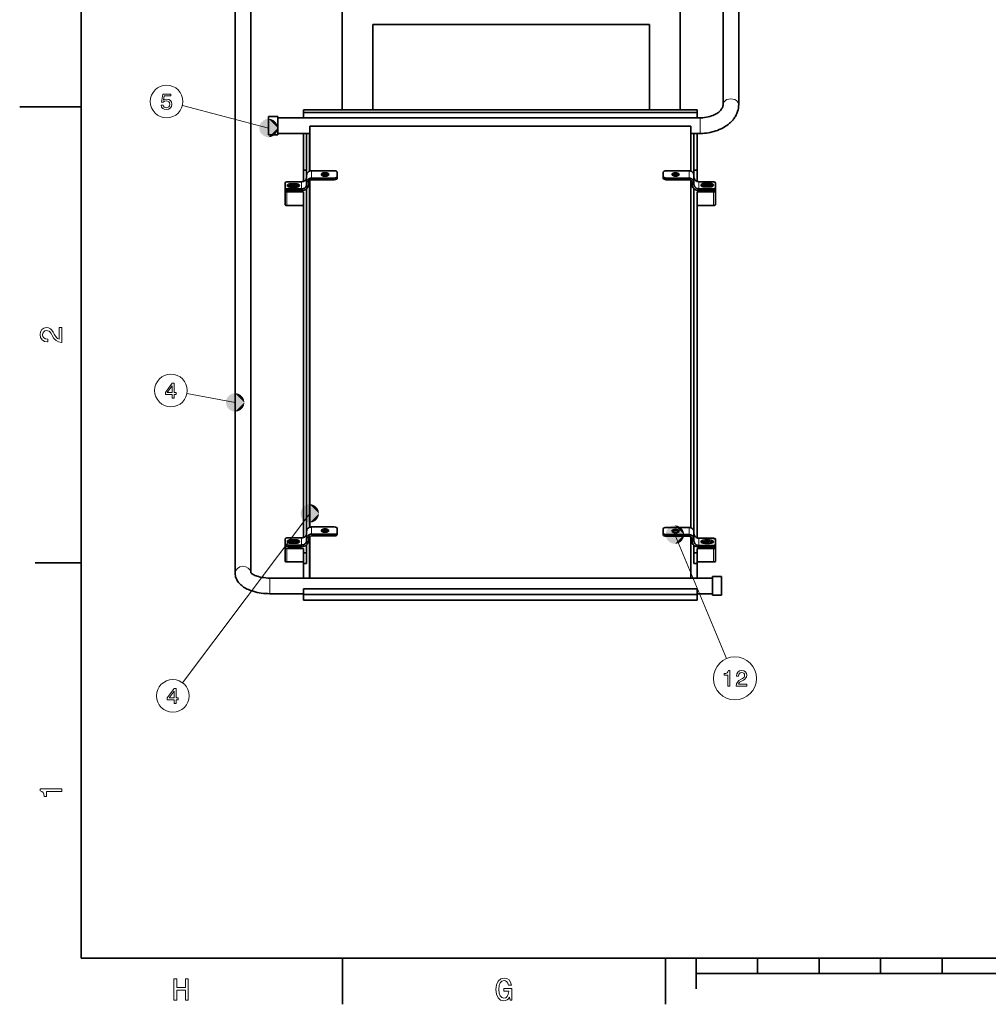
# Model space of a CAD drawing. Extents: x 0 to 420, y 0 to 297.
# Tile 1 of 39: x 0 to 158, y 2 to 163. Entities that reach past the tile are written whole.
import ezdxf

# ---------------------------------------------------------------- set-up
doc = ezdxf.new("R2010")
doc.units = 0

msp = doc.modelspace()

# ---------------------------------------------------------------- linework, layer by layer
at = {"color": 7, "lineweight": 35}
for p, q in [((10, 287), (10, 10)), ((114.38559, 148.842133), (114.394608, 211.002884)), ((116.925598, 148.841705), (116.934601, 211.002457)), ((35.045094, 182.21048), (35.045094, 72.616974)), ((37.585094, 182.210434), (37.585094, 72.688965)), ((57.435097, 161.882645), (102.435097, 161.882645)), ((110.155098, 148.01152), (46.155094, 148.01152)), ((110.155098, 147.542038), (46.155094, 147.542038)), ((41.975925, 146.692612), (110.655594, 146.692612)), ((109.155098, 145.31601), (47.175095, 145.31601)), ((47.155094, 136.534698), (47.155094, 80.086418)), ((47.175095, 80.093285), (47.175095, 136.547287)), ((109.155098, 80.015999), (109.155098, 136.534698)), ((109.155098, 80.015991), (109.155098, 136.534698)), ((46.155094, 134.631577), (46.155094, 78.42363)), ((46.655094, 135.161728), (46.655094, 79.433136)), ((109.655098, 79.006729), (109.655098, 135.161835)), ((110.155098, 78.35321), (110.155098, 134.631577)), ((110.155098, 78.353188), (110.155098, 132.424194)), ((40.695095, 71.830673), (112.655106, 71.830673)), ((46.155094, 70.079224), (110.155098, 70.079224)), ((46.155094, 69.140289), (110.155098, 69.140289)), ((46.155094, 68.257339), (110.155098, 68.257339)), ((10, 10), (410, 10)), ((110, 7.5), (310, 7.5))]:
    msp.add_line(p, q, dxfattribs=at)
at = {"color": 7, "lineweight": 35, "ltscale": 0.410279}
for p, q in [((52.435097, 148.01149), (52.435097, 164.422653)), ((107.435097, 148.01149), (107.435097, 164.422653))]:
    msp.add_line(p, q, dxfattribs=at)
at = {"color": 7, "lineweight": 35, "ltscale": 0.346779}
for p, q in [((57.435097, 148.01149), (57.435097, 161.882645)), ((102.435097, 148.01149), (102.435097, 161.882645))]:
    msp.add_line(p, q, dxfattribs=at)
at = {"color": 7, "lineweight": 35, "ltscale": 0.25}
msp.add_line((10, 148.5), (0, 148.5), dxfattribs=at)
at = {"color": 7, "lineweight": 13, "ltscale": 0.362013}
msp.add_line((40.475914, 145.029449), (26.460377, 148.66954), dxfattribs=at)
at = {"color": 7, "lineweight": 35, "ltscale": 0.011737}
for p, q in [((46.155094, 148.01152), (46.155094, 147.542038)), ((110.155098, 147.542038), (110.155098, 148.01152))]:
    msp.add_line(p, q, dxfattribs=at)
at = {"color": 7, "lineweight": 35, "ltscale": 0.021236}
for p, q in [((46.155094, 147.542038), (46.155094, 146.692612)), ((110.155098, 146.692612), (110.155098, 147.542038))]:
    msp.add_line(p, q, dxfattribs=at)
at = {"color": 7, "lineweight": 35, "ltscale": 0.0375}
for p, q in [((40.475925, 146.922607), (40.475925, 145.422607)), ((41.975925, 146.922607), (40.475925, 146.922607)), ((41.975925, 146.922607), (41.975925, 145.422607)), ((40.475925, 145.422607), (40.475925, 143.922607)), ((41.975925, 145.422607), (41.975925, 143.922607)), ((41.975925, 143.922607), (40.475925, 143.922607)), ((112.655106, 70.560677), (112.655106, 72.060677)), ((112.655106, 72.060677), (114.155106, 72.060677)), ((112.655106, 69.060677), (112.655106, 70.560677)), ((114.155106, 70.560677), (114.155106, 72.060677)), ((114.155106, 69.060677), (114.155106, 70.560677)), ((112.655106, 69.060677), (114.155106, 69.060677))]:
    msp.add_line(p, q, dxfattribs=at)
at = {"color": 7, "lineweight": 13, "ltscale": 0.058072}
msp.add_line((110.655594, 144.369736), (110.655594, 146.692612), dxfattribs=at)
at = {"color": 7, "lineweight": 35, "ltscale": 0.129979}
msp.add_line((41.975925, 144.152618), (47.175091, 144.152618), dxfattribs=at)
at = {"color": 7, "lineweight": 35, "ltscale": 0.15}
for p, q in [((46.155094, 144.152618), (46.155094, 138.152618)), ((46.655094, 144.152618), (46.655094, 138.152618)), ((109.655098, 138.152618), (109.655098, 144.152618)), ((110.155098, 138.152603), (110.155098, 144.152618)), ((110.155098, 138.152618), (110.155098, 144.152618))]:
    msp.add_line(p, q, dxfattribs=at)
at = {"color": 7, "lineweight": 35, "ltscale": 0.153565}
for p, q in [((47.155094, 144.152618), (47.155094, 138.01001)), ((109.155098, 138.01001), (109.155098, 144.152618))]:
    msp.add_line(p, q, dxfattribs=at)
at = {"color": 7, "lineweight": 35, "ltscale": 0.182478}
msp.add_line((47.175095, 138.016876), (47.175095, 145.31601), dxfattribs=at)
at = {"color": 7, "lineweight": 35, "ltscale": 0.18265}
msp.add_line((109.155098, 138.01001), (109.155098, 145.31601), dxfattribs=at)
at = {"color": 7, "lineweight": 35, "ltscale": 0.022073}
msp.add_line((109.155098, 144.433075), (109.155098, 145.31601), dxfattribs=at)
at = {"color": 7, "lineweight": 35, "ltscale": 0.037512}
msp.add_line((109.155098, 144.152618), (110.655594, 144.152618), dxfattribs=at)
at = {"color": 7, "lineweight": 13, "ltscale": 0.005428}
msp.add_line((110.655594, 144.152618), (110.655594, 144.369736), dxfattribs=at)
at = {"color": 7, "lineweight": 35, "ltscale": 0.0125}
for p, q in [((46.655094, 138.152618), (46.155094, 138.152618)), ((110.155098, 138.152618), (109.655098, 138.152618)), ((46.655094, 75.947624), (46.155094, 75.947624)), ((110.155098, 75.947624), (109.655098, 75.947624)), ((46.655094, 74.181732), (46.155094, 74.181732)), ((110.155098, 74.181732), (109.655098, 74.181732))]:
    msp.add_line(p, q, dxfattribs=at)
at = {"color": 7, "lineweight": 35, "ltscale": 0.045135}
for p, q in [((46.155094, 138.152618), (46.155094, 136.347214)), ((110.155098, 136.347214), (110.155098, 138.152618))]:
    msp.add_line(p, q, dxfattribs=at)
at = {"color": 7, "lineweight": 35, "ltscale": 0.019897}
msp.add_line((46.655094, 138.152618), (46.655094, 137.35672), dxfattribs=at)
at = {"color": 7, "lineweight": 35, "ltscale": 0.0925}
for p, q in [((47.455093, 138.061554), (51.155098, 138.061554)), ((108.855103, 138.061554), (105.155098, 138.061554)), ((47.455093, 136.887878), (51.155098, 136.887878)), ((47.455093, 136.623001), (51.155098, 136.623001)), ((108.855103, 136.887878), (105.155098, 136.887878)), ((108.855103, 136.623001), (105.155098, 136.623001)), ((47.455093, 80.13797), (51.155098, 80.13797)), ((47.455093, 78.964294), (51.155098, 78.964294)), ((47.455093, 78.699409), (51.155098, 78.699409)), ((108.855103, 80.067551), (105.155098, 80.067551)), ((108.855103, 78.893875), (105.155098, 78.893875)), ((108.855103, 78.62899), (105.155098, 78.62899))]:
    msp.add_line(p, q, dxfattribs=at)
at = {"color": 7, "lineweight": 13, "ltscale": 0.029342}
for p, q in [((47.455093, 136.887878), (47.455093, 138.061554)), ((108.855103, 138.061554), (108.855103, 136.887878)), ((45.855095, 135.121979), (45.855095, 136.29567)), ((110.455101, 136.29567), (110.455101, 135.121979)), ((47.455093, 78.964294), (47.455093, 80.13797)), ((108.855103, 80.067551), (108.855103, 78.893875)), ((45.855095, 77.198402), (45.855095, 78.372078)), ((110.455101, 78.301659), (110.455101, 77.127975))]:
    msp.add_line(p, q, dxfattribs=at)
at = {"color": 7, "lineweight": 35, "ltscale": 0.017605}
for p, q in [((51.655098, 137.12262), (51.655098, 137.826828)), ((104.655098, 137.826828), (104.655098, 137.12262)), ((43.155094, 135.35672), (43.155094, 136.060928)), ((113.155106, 136.060928), (113.155106, 135.35672)), ((51.655098, 79.199028), (51.655098, 79.903236)), ((104.655098, 79.832817), (104.655098, 79.128609)), ((43.155094, 77.433136), (43.155094, 78.137344)), ((113.155106, 78.066925), (113.155106, 77.362717)), ((46.155094, 76.651833), (46.155094, 75.947624)), ((110.155098, 75.947624), (110.155098, 76.651833))]:
    msp.add_line(p, q, dxfattribs=at)
at = {"color": 7, "lineweight": 35, "ltscale": 0.028797}
msp.add_line((109.655098, 137.000732), (109.655098, 138.152618), dxfattribs=at)
at = {"color": 7, "lineweight": 35, "ltscale": 0.001822}
msp.add_line((43.155094, 136.061005), (43.155094, 136.133881), dxfattribs=at)
at = {"color": 7, "lineweight": 35, "ltscale": 0.055}
for p, q in [((43.655094, 136.29567), (45.855095, 136.29567)), ((112.655106, 136.29567), (110.455101, 136.29567)), ((43.655094, 135.121979), (45.855095, 135.121979)), ((43.655094, 134.857101), (45.855095, 134.857101)), ((112.655106, 135.121979), (110.455101, 135.121979)), ((112.655106, 134.857101), (110.455101, 134.857101)), ((43.655094, 78.372078), (45.855095, 78.372078)), ((43.655094, 77.198402), (45.855095, 77.198402)), ((43.655094, 76.933517), (45.855095, 76.933517)), ((112.655106, 78.301659), (110.455101, 78.301659)), ((112.655106, 77.127975), (110.455101, 77.127975)), ((112.655106, 76.863098), (110.455101, 76.863098))]:
    msp.add_line(p, q, dxfattribs=at)
at = {"color": 7, "lineweight": 35, "ltscale": 0.029342}
for p, q in [((46.655094, 136.181519), (46.655094, 137.355194)), ((109.655098, 137.355194), (109.655098, 136.181519)), ((46.655094, 78.257935), (46.655094, 79.431618)), ((109.655098, 79.361191), (109.655098, 78.187515))]:
    msp.add_line(p, q, dxfattribs=at)
at = {"color": 7, "lineweight": 35, "ltscale": 0.008829}
for p, q in [((46.655094, 135.828339), (46.655094, 136.181519)), ((46.955093, 135.828339), (46.955093, 136.181519)), ((109.355103, 135.828339), (109.355103, 136.181519)), ((109.655098, 135.828339), (109.655098, 136.181519)), ((46.655094, 77.904755), (46.655094, 78.257935)), ((46.955093, 77.904755), (46.955093, 78.257935)), ((109.355103, 77.834335), (109.355103, 78.187515)), ((109.655098, 77.834335), (109.655098, 78.187515))]:
    msp.add_line(p, q, dxfattribs=at)
at = {"color": 7, "lineweight": 13, "ltscale": 0.006622}
for p, q in [((51.155098, 136.623001), (51.155098, 136.887878)), ((105.155098, 136.887878), (105.155098, 136.623001)), ((43.655094, 135.121979), (43.655094, 134.857101)), ((44.105095, 135.702148), (44.105095, 135.967041)), ((44.905094, 135.702148), (44.905094, 135.967041)), ((111.405098, 135.7491), (111.405098, 136.013977)), ((112.205101, 135.7491), (112.205101, 136.013977)), ((112.655106, 134.857101), (112.655106, 135.121979)), ((51.155098, 78.699409), (51.155098, 78.964294)), ((105.155098, 78.893875), (105.155098, 78.62899)), ((43.655094, 77.198402), (43.655094, 76.933517)), ((44.105095, 77.778564), (44.105095, 78.043449)), ((44.905094, 77.778564), (44.905094, 78.043449)), ((111.405098, 77.755089), (111.405098, 78.019974)), ((112.205101, 77.755089), (112.205101, 78.019974)), ((112.655106, 76.863098), (112.655106, 77.127975))]:
    msp.add_line(p, q, dxfattribs=at)
at = {"color": 7, "lineweight": 35, "ltscale": 0.006622}
for p, q in [((51.655098, 137.12262), (51.655098, 136.857727)), ((104.655098, 136.857727), (104.655098, 137.12262)), ((43.155094, 135.091843), (43.155094, 135.35672)), ((113.155106, 135.35672), (113.155106, 135.091843)), ((51.655098, 79.199028), (51.655098, 78.934143)), ((104.655098, 78.863724), (104.655098, 79.128609)), ((43.155094, 77.168251), (43.155094, 77.433136)), ((113.155106, 77.362717), (113.155106, 77.097832))]:
    msp.add_line(p, q, dxfattribs=at)
at = {"color": 7, "lineweight": 35, "ltscale": 0.034037}
for p, q in [((113.155106, 134.772415), (113.155106, 136.133881)), ((113.155106, 76.792671), (113.155106, 78.154144))]:
    msp.add_line(p, q, dxfattribs=at)
at = {"color": 7, "lineweight": 35, "ltscale": 0.007986}
msp.add_line((43.155094, 134.772415), (43.155094, 135.091843), dxfattribs=at)
at = {"color": 7, "lineweight": 35, "ltscale": 0.055184}
for p, q in [((43.155094, 132.565048), (43.155094, 134.772415)), ((113.155106, 134.772415), (113.155106, 132.565048)), ((43.155094, 74.585304), (43.155094, 76.792671)), ((113.155106, 76.792671), (113.155106, 74.585304))]:
    msp.add_line(p, q, dxfattribs=at)
at = {"color": 7, "lineweight": 35, "ltscale": 0.0675}
for p, q in [((43.455093, 134.631577), (46.155094, 134.631577)), ((112.855103, 134.631577), (110.155098, 134.631577)), ((43.455093, 132.42421), (46.155094, 132.42421)), ((112.855103, 132.42421), (110.155098, 132.42421)), ((43.455093, 76.651833), (46.155094, 76.651833)), ((112.855103, 76.651833), (110.155098, 76.651833)), ((43.455093, 74.444458), (46.155094, 74.444458)), ((112.855103, 74.444458), (110.155098, 74.444458))]:
    msp.add_line(p, q, dxfattribs=at)
at = {"color": 7, "lineweight": 13, "ltscale": 0.055184}
for p, q in [((43.455093, 134.631577), (43.455093, 132.42421)), ((112.855103, 132.42421), (112.855103, 134.631577)), ((43.455093, 76.651833), (43.455093, 74.444458)), ((112.855103, 74.444458), (112.855103, 76.651833))]:
    msp.add_line(p, q, dxfattribs=at)
at = {"color": 7, "lineweight": 35, "ltscale": 0.02}
for p, q in [((44.905094, 135.967041), (44.105095, 135.967041)), ((44.905094, 135.702148), (44.105095, 135.702148)), ((44.105095, 135.403671), (44.905094, 135.403671)), ((112.205101, 136.013977), (111.405098, 136.013977)), ((112.205101, 135.7491), (111.405098, 135.7491)), ((111.405098, 135.450623), (112.205101, 135.450623)), ((44.905094, 78.043449), (44.105095, 78.043449)), ((44.905094, 77.778564), (44.105095, 77.778564)), ((44.105095, 77.480087), (44.905094, 77.480087)), ((112.205101, 78.019974), (111.405098, 78.019974)), ((112.205101, 77.755089), (111.405098, 77.755089)), ((111.405098, 77.456612), (112.205101, 77.456612))]:
    msp.add_line(p, q, dxfattribs=at)
at = {"color": 7, "lineweight": 13, "ltscale": 0.199497}
msp.add_line((35.045082, 100.391914), (27.199804, 101.851357), dxfattribs=at)
at = {"color": 7, "lineweight": 13}
for p, q in [((47.175083, 82.34848), (26.502321, 54.79126)), ((106.556343, 78.89386), (114.965553, 58.73922))]:
    msp.add_line(p, q, dxfattribs=at)
at = {"color": 7, "lineweight": 35, "ltscale": 0.169511}
msp.add_line((47.155094, 78.611115), (47.155094, 71.830673), dxfattribs=at)
at = {"color": 7, "lineweight": 35, "ltscale": 0.169826}
msp.add_line((47.175095, 71.830673), (47.175095, 78.623695), dxfattribs=at)
at = {"color": 7, "lineweight": 35, "ltscale": 0.167751}
msp.add_line((109.155098, 71.830673), (109.155098, 78.540695), dxfattribs=at)
msp.add_line((109.155098, 71.830673), (109.155098, 78.540695), dxfattribs=at)
at = {"color": 7, "lineweight": 35, "ltscale": 0.000418}
msp.add_line((43.155094, 78.137421), (43.155094, 78.154144), dxfattribs=at)
at = {"color": 7, "lineweight": 35, "ltscale": 0.009389}
msp.add_line((43.155094, 76.792671), (43.155094, 77.168251), dxfattribs=at)
at = {"color": 7, "lineweight": 35, "ltscale": 0.032263}
msp.add_line((46.655094, 77.238144), (46.655094, 75.947624), dxfattribs=at)
at = {"color": 7, "lineweight": 35, "ltscale": 0.030505}
msp.add_line((109.655098, 75.947624), (109.655098, 77.167816), dxfattribs=at)
at = {"color": 7, "lineweight": 35, "ltscale": 0.002039}
msp.add_line((112.855103, 78.294983), (112.77356, 78.294983), dxfattribs=at)
at = {"color": 7, "lineweight": 35, "ltscale": 0.044147}
for p, q in [((46.155094, 75.947624), (46.155094, 74.181732)), ((46.655094, 75.947624), (46.655094, 74.181732)), ((109.655098, 74.181732), (109.655098, 75.947624)), ((110.155098, 74.181732), (110.155098, 75.947624))]:
    msp.add_line(p, q, dxfattribs=at)
at = {"color": 7, "lineweight": 35, "ltscale": 0.1875}
for p, q in [((10, 74.300003), (2.5, 74.300003)), ((52.5, 10), (52.5, 2.5)), ((105, 10), (105, 2.5))]:
    msp.add_line(p, q, dxfattribs=at)
at = {"color": 7, "lineweight": 35, "ltscale": 0.058776}
for p, q in [((46.155094, 74.181732), (46.155094, 71.830673)), ((110.155098, 71.830673), (110.155098, 74.181732))]:
    msp.add_line(p, q, dxfattribs=at)
at = {"color": 7, "lineweight": 13, "ltscale": 0.03175}
for p, q in [((40.695095, 70.560677), (40.695095, 71.830673)), ((40.695095, 69.29068), (40.695095, 70.560677))]:
    msp.add_line(p, q, dxfattribs=at)
at = {"color": 7, "lineweight": 35, "ltscale": 0.1365}
msp.add_line((40.695095, 69.29068), (46.15509, 69.29068), dxfattribs=at)
at = {"color": 7, "lineweight": 35, "ltscale": 0.023473}
for p, q in [((46.155094, 70.079224), (46.155094, 69.140289)), ((110.155098, 69.140289), (110.155098, 70.079224))]:
    msp.add_line(p, q, dxfattribs=at)
at = {"color": 7, "lineweight": 35, "ltscale": 0.022074}
for p, q in [((46.155094, 69.140289), (46.155094, 68.257339)), ((110.155098, 69.140289), (110.155098, 68.257339))]:
    msp.add_line(p, q, dxfattribs=at)
at = {"color": 7, "lineweight": 35, "ltscale": 0.0625}
for p, q in [((110.155098, 69.29068), (112.655106, 69.29068)), ((120, 10), (120, 7.5)), ((130, 10), (130, 7.5)), ((140, 10), (140, 7.5)), ((150, 10), (150, 7.5))]:
    msp.add_line(p, q, dxfattribs=at)
at = {"color": 7, "lineweight": 35, "ltscale": 0.125}
msp.add_line((110, 10), (110, 5), dxfattribs=at)
at = {"color": 7, "lineweight": 13}
for points in [[(22.997501, 148.738907), (23.076752, 148.443512), (23.253265, 148.212967), (23.512632, 148.068878), (23.844044, 148.014832), (24.207876, 148.079681), (24.492458, 148.256195), (24.672573, 148.53717), (24.741018, 148.8974), (24.679779, 149.232422), (24.506868, 149.495392), (24.236694, 149.664688), (23.887272, 149.725937), (23.617098, 149.682709), (23.408165, 149.563828), (23.509029, 150.237457), (24.60413, 150.237457), (24.60413, 150.532852), (23.267675, 150.532852), (23.069548, 149.207199), (23.357733, 149.207199), (23.566666, 149.376511), (23.833237, 149.437744), (24.063784, 149.398117), (24.240297, 149.282852), (24.351969, 149.106339), (24.391594, 148.879395), (24.351969, 148.652451), (24.236694, 148.475937), (24.060183, 148.364258), (23.833237, 148.324631), (23.642315, 148.349854), (23.494619, 148.432709), (23.386551, 148.562393), (23.332516, 148.738907)], [(6.833213, 110.169449), (6.833213, 112.575073), (6.399496, 112.575073), (6.399496, 110.673775), (6.162464, 110.779686), (5.965778, 110.961243), (5.607709, 111.521034), (5.456412, 111.818588), (5.239553, 112.151443), (4.987392, 112.388474), (4.689841, 112.524643), (4.351945, 112.575073), (3.928314, 112.489334), (3.595461, 112.252304), (3.383646, 111.889191), (3.307997, 111.420174), (3.393732, 110.93602), (3.630764, 110.567871), (4.009006, 110.330833), (4.508286, 110.250145), (4.578891, 110.250145), (4.578891, 110.709076), (4.538545, 110.709076), (4.195605, 110.754471), (3.943444, 110.890633), (3.782061, 111.107491), (3.726585, 111.394958), (3.777017, 111.687462), (3.903098, 111.90432), (4.099784, 112.045532), (4.346902, 112.095963), (4.578891, 112.060661), (4.775577, 111.964844), (4.947046, 111.803459), (5.098343, 111.581558), (5.259727, 111.284004), (5.572406, 110.789772), (5.90526, 110.441788), (6.308718, 110.235016), (6.818084, 110.169449)], [(24.78796, 101.086884), (25.112167, 101.086884), (25.112167, 101.706482), (25.468796, 101.706482), (25.468796, 101.994667), (25.112167, 101.994667), (25.112167, 103.532852), (24.784357, 103.532852), (23.689257, 102.023483), (23.689257, 101.706482), (24.78796, 101.706482)], [(23.99185, 101.994667), (24.78796, 103.114983), (24.78796, 101.994667)], [(115.165314, 54.256283), (115.493118, 54.256283), (115.493118, 56.774296), (115.248161, 56.774296), (115.183319, 56.554554), (115.053642, 56.40686), (114.855515, 56.320404), (114.581741, 56.291584), (114.581741, 56.03582), (115.165314, 56.03582)], [(116.519775, 54.256283), (118.238075, 54.256283), (118.238075, 54.566082), (116.880005, 54.566082), (116.955658, 54.73539), (117.085342, 54.875881), (117.485199, 55.131641), (117.697731, 55.239712), (117.935486, 55.394611), (118.10479, 55.574726), (118.202057, 55.787262), (118.238075, 56.028618), (118.176842, 56.331211), (118.00753, 56.568962), (117.748161, 56.720261), (117.413147, 56.774296), (117.067329, 56.713055), (116.804359, 56.543747), (116.635056, 56.273575), (116.577415, 55.916946), (116.577415, 55.866512), (116.905228, 55.866512), (116.905228, 55.895332), (116.937645, 56.140289), (117.034904, 56.320404), (117.189804, 56.435677), (117.395142, 56.475304), (117.604073, 56.439281), (117.758972, 56.34922), (117.859833, 56.208733), (117.895859, 56.032219), (117.870644, 55.866512), (117.8022, 55.726025), (117.686928, 55.603546), (117.528427, 55.495476), (117.315887, 55.380203), (116.96286, 55.15686), (116.714302, 54.919106), (116.566605, 54.630924), (116.519775, 54.26709)], [(25.107361, 51.417641), (25.431568, 51.417641), (25.431568, 52.037239), (25.788197, 52.037239), (25.788197, 52.32542), (25.431568, 52.32542), (25.431568, 53.863605), (25.103758, 53.863605), (24.008657, 52.35424), (24.008657, 52.037239), (25.107361, 52.037239)], [(24.311251, 52.32542), (25.107361, 53.44574), (25.107361, 52.32542)], [(6.833213, 37.109222), (6.833213, 37.568153), (3.307997, 37.568153), (3.307997, 37.225216), (3.615634, 37.134438), (3.822406, 36.952881), (3.943444, 36.675503), (3.98379, 36.292217), (4.341859, 36.292217), (4.341859, 37.109222)], [(25.079971, 3.166787), (25.548992, 3.166787), (25.548992, 4.810879), (26.95101, 4.810879), (26.95101, 3.166787), (27.414986, 3.166787), (27.414986, 6.666787), (26.95101, 6.666787), (26.95101, 5.239553), (25.548992, 5.239553), (25.548992, 6.666787), (25.079971, 6.666787)], [(79.672913, 3.635807), (79.758644, 3.166787), (80.010803, 3.166787), (80.010803, 5.057997), (78.734871, 5.057997), (78.734871, 4.629323), (79.521614, 4.629323), (79.521614, 4.599063), (79.46109, 4.135087), (79.299713, 3.792147), (79.052589, 3.575288), (78.744957, 3.504683), (78.402016, 3.595461), (78.134727, 3.867795), (77.963257, 4.316643), (77.902733, 4.931916), (77.958214, 5.542147), (78.129684, 5.990994), (78.402016, 6.263329), (78.770172, 6.35915), (79.022331, 6.308718), (79.229103, 6.167507), (79.380402, 5.930475), (79.466141, 5.612752), (79.965416, 5.612752), (79.83429, 6.096902), (79.587173, 6.460014), (79.239189, 6.681916), (78.80043, 6.762608), (78.225502, 6.636527), (77.791786, 6.268372), (77.514404, 5.6884), (77.418587, 4.916787), (77.514404, 4.14013), (77.791786, 3.560158), (78.200287, 3.192003), (78.714699, 3.070965), (79.002159, 3.111311), (79.259361, 3.212176), (79.48127, 3.388689)]]:
    msp.add_lwpolyline(points, close=True, dxfattribs=at)
at = {"color": 7, "lineweight": 35}
for points in [[(114.330391, 148.498169), (114.286003, 148.379715), (114.220871, 148.247086), (114.147491, 148.126816), (114.078331, 148.030136), (113.968109, 147.897629), (113.837234, 147.763641), (113.687828, 147.632172), (113.536522, 147.51619), (113.348984, 147.390839), (113.179901, 147.291824), (112.962418, 147.180511), (112.728149, 147.077606), (112.478439, 146.984528), (112.218765, 146.903687), (111.951279, 146.835602), (111.673698, 146.779907), (111.38781, 146.737396), (111.096924, 146.708786), (110.80304, 146.694412), (110.655594, 146.692612)], [(116.749512, 147.723938), (116.688904, 147.549255), (116.619888, 147.377426), (116.536331, 147.195648), (116.443611, 147.017853), (116.35495, 146.865265), (116.25972, 146.71611), (116.180374, 146.601318), (116.097214, 146.4888), (116.010368, 146.378616), (115.854378, 146.196564), (115.721283, 146.05481), (115.585205, 145.920761), (115.443512, 145.79129), (115.220978, 145.60582), (115.018959, 145.453674), (114.802048, 145.305084), (114.577148, 145.165176), (114.318817, 145.020172), (114.051949, 144.886047), (113.776489, 144.762604), (113.492279, 144.649719), (113.201492, 144.548187), (112.909088, 144.45929), (112.613823, 144.382095), (112.314194, 144.315979), (112.008057, 144.260544), (111.69886, 144.216507), (111.387383, 144.183929), (111.074326, 144.162842), (110.760345, 144.153259), (110.655594, 144.152618)], [(114.330391, 148.498169), (114.361839, 148.61673), (114.381195, 148.74527), (114.38559, 148.842133)], [(40.695095, 69.29068), (40.339993, 69.296631), (39.986225, 69.314484), (39.634983, 69.344238), (39.287685, 69.385864), (38.945309, 69.439377), (38.609356, 69.504715), (38.266628, 69.585579), (37.960236, 69.671242), (37.648911, 69.772751), (37.422363, 69.856926), (37.201519, 69.948425), (36.987129, 70.047333), (36.779934, 70.153732), (36.589241, 70.262543), (36.4221, 70.367935), (36.261272, 70.479721), (36.100327, 70.603745), (35.984203, 70.70224), (35.860241, 70.817429), (35.722866, 70.959976), (35.586102, 71.122002), (35.469719, 71.281357), (35.383629, 71.416946), (35.288788, 71.591743), (35.246498, 71.682053), (35.174847, 71.862595), (35.120964, 72.037811), (35.082363, 72.209885), (35.057339, 72.383209), (35.046291, 72.543793), (35.045094, 72.616974)], [(40.695095, 71.830673), (40.356579, 71.837799), (40.021774, 71.859055), (39.694466, 71.894066), (39.378201, 71.942215), (39.087597, 72.000153), (38.849514, 72.058655), (38.634304, 72.121368), (38.435413, 72.189064), (38.253864, 72.260712), (38.091148, 72.334877), (37.946247, 72.411232), (37.818359, 72.489761), (37.716061, 72.563797), (37.630676, 72.638779), (37.590786, 72.682022), (37.566792, 72.715256)]]:
    msp.add_lwpolyline(points, dxfattribs=at)
at = {"color": 7, "lineweight": 13}
for centre, radius in [((23.890873, 149.336884), 2.654749), ((24.589832, 102.336884), 2.654749), ((116.314445, 55.506283), 3.503053), ((24.909233, 52.667641), 2.654749)]:
    msp.add_circle(centre, radius, dxfattribs=at)
for centre, major_axis, ratio, start_param, end_param in [((115.655594, 148.841919), (1.269997, -0.000183), 0.729549, 6.2831577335, 9.4247503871), ((36.31509, 72.616959), (-1.269997, 0), 0.882948, 3.2092605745, 6.2831691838)]:
    msp.add_ellipse(centre, major_axis=major_axis, ratio=ratio, start_param=start_param, end_param=end_param, dxfattribs=at)
at = {"color": 7, "lineweight": 35}
for centre, major_axis, ratio, start_param, end_param in [((111.309372, 148.848694), (5.616203, -0.017967), 0.801658, 6.0346830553, 6.285625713), ((47.455093, 137.355194), (0.800003, 0), 0.882948, 1.5707963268, 3.1415926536), ((49.655098, 137.474716), (0.599998, 0), 0.469472, 6.2831853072, 9.4247779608), ((51.155098, 137.826828), (0.5, 0), 0.469472, 0.0000000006, 1.5707963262), ((105.155098, 137.826828), (0.5, 0), 0.469472, 1.5707963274, 3.141592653), ((106.655098, 137.474716), (0.599998, 0), 0.469472, 1.5707963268, 3.1415926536), ((106.655098, 137.474716), (0.599998, 0), 0.469472, 0, 1.5707963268), ((108.855103, 137.355194), (-0.800003, 0), 0.882948, 3.1415926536, 4.7123889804), ((43.455093, 136.133881), (0.300003, 0), 0.469472, 1.5930137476, 3.1415926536), ((43.655094, 136.060928), (0.5, 0), 0.469472, 1.5707963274, 3.141592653), ((45.855095, 137.002029), (-0.800003, 0), 0.882948, 1.5707963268, 3.1415926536), ((47.455093, 136.181519), (0.800003, 0), 0.882948, 1.5707963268, 3.1415926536), ((47.455093, 136.181519), (0.5, 0), 0.882948, 1.5707963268, 3.1415926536), ((49.655098, 137.474716), (0.599998, 0), 0.469472, 3.1415926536, 4.7123889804), ((49.655098, 137.209839), (0.599998, 0), 0.469472, 0.4894387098, 2.652153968), ((49.655098, 137.474716), (0.599998, 0), 0.469472, 4.7123889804, 6.2831853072), ((51.155098, 137.12262), (0.5, 0), 0.469472, 4.712388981, 6.2831853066), ((51.155098, 136.857727), (-0.5, 0), 0.469472, 1.5707963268, 3.1415926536), ((105.155098, 137.12262), (0.5, 0), 0.469472, 3.1415926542, 4.7123889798), ((105.155098, 136.857727), (-0.5, 0), 0.469472, 0, 1.5707963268), ((106.655098, 137.474716), (0.599998, 0), 0.469472, 3.1415926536, 6.2831853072), ((106.655098, 137.209839), (0.599998, 0), 0.469472, 1.5707963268, 2.652153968), ((106.655098, 137.209839), (0.599998, 0), 0.469472, 0.4894387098, 1.5707963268), ((108.855103, 136.181519), (-0.800003, 0), 0.882948, 3.1415926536, 4.7123889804), ((108.855103, 136.181519), (-0.5, 0), 0.882948, 3.1415926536, 4.7123889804), ((110.455101, 137.002029), (0.800003, 0), 0.882948, 3.1415926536, 4.7123889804), ((112.655106, 136.060928), (0.5, 0), 0.469472, 0.0000000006, 1.5707963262), ((112.855103, 136.133881), (0.300003, 0), 0.469472, 6.2831853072, 7.8317662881), ((43.455093, 134.772415), (0.300003, 0), 0.469472, 3.1415926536, 4.7123889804), ((43.655094, 135.35672), (0.5, 0), 0.469472, 3.1415926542, 4.7123889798), ((43.655094, 135.091843), (-0.5, 0), 0.469472, 0, 1.5707963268), ((44.105095, 135.685349), (0.599998, 0), 0.469472, 1.5707963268, 3.1415926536), ((44.105095, 135.685349), (0.599998, 0), 0.469472, 3.1415926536, 4.7123889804), ((44.105095, 135.420471), (0.599998, 0), 0.469472, 1.5707963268, 2.652153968), ((44.655094, 135.453156), (0.425003, 0), 0.469472, 1.5707963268, 3.1415926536), ((44.655094, 135.453156), (0.425003, 0), 0.469472, 3.1415926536, 3.3922282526), ((44.655094, 135.453156), (0.425003, 0), 0.469472, 6.2831853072, 7.853981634), ((44.905094, 135.685349), (0.599998, 0), 0.469472, 6.2831853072, 7.853981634), ((44.905094, 135.420471), (0.599998, 0), 0.469472, 0.4894387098, 1.5707963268), ((44.905094, 135.685349), (0.599998, 0), 0.469472, 4.7123889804, 6.2831853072), ((44.655094, 135.453156), (0.425003, 0), 0.469472, 6.090216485, 6.2831853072), ((45.855095, 135.828339), (-0.800003, 0), 0.882948, 1.5707963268, 3.1415926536), ((45.855095, 135.828339), (-1.099998, 0), 0.882948, 1.5707963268, 3.1415926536), ((110.455101, 135.828339), (1.099998, 0), 0.882948, 3.1415926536, 4.7123889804), ((110.455101, 135.828339), (0.800003, 0), 0.882948, 3.1415926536, 4.7123889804), ((111.405098, 135.7323), (0.599998, 0), 0.469472, 1.5707963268, 3.1415926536), ((111.405098, 135.7323), (0.599998, 0), 0.469472, 3.1415926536, 4.7123889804), ((111.405098, 135.467407), (0.599998, 0), 0.469472, 1.5707963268, 2.652153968), ((111.655098, 135.453156), (0.425003, 0), 0.469472, 6.2831853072, 9.3763013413), ((111.655098, 135.453156), (0.425003, 0), 0.469472, 6.2707562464, 6.2831853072), ((112.205101, 135.7323), (0.599998, 0), 0.469472, 6.2831853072, 7.853981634), ((112.205101, 135.467407), (0.599998, 0), 0.469472, 0.4894387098, 1.5707963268), ((112.205101, 135.7323), (0.599998, 0), 0.469472, 4.7123889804, 6.2831853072), ((112.655106, 135.35672), (0.5, 0), 0.469472, 4.712388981, 6.2831853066), ((112.655106, 135.091843), (-0.5, 0), 0.469472, 1.5707963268, 3.1415926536), ((112.855103, 134.772415), (0.300003, 0), 0.469472, 4.7123889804, 6.2831853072), ((43.455093, 132.565048), (-0.300003, 0), 0.469472, 6.2831853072, 7.853981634), ((112.855103, 132.565048), (-0.300003, 0), 0.469472, 1.5707963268, 3.1415926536), ((47.455093, 79.431618), (0.800003, 0), 0.882948, 1.5707963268, 3.1415926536), ((51.155098, 79.903236), (0.5, 0), 0.469472, 0.0000000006, 1.5707963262), ((45.855095, 79.078438), (-0.800003, 0), 0.882948, 1.5707963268, 3.1415926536), ((47.455093, 78.257935), (0.800003, 0), 0.882948, 1.5707963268, 3.1415926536), ((47.455093, 78.257935), (0.5, 0), 0.882948, 1.5707963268, 3.1415926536), ((49.655098, 79.551132), (0.599998, 0), 0.469472, 0, 3.1415926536), ((49.655098, 79.551132), (0.599998, 0), 0.469472, 3.1415926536, 4.7123889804), ((49.655098, 79.286255), (0.599998, 0), 0.469472, 0.4894387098, 2.652153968), ((49.655098, 79.551132), (0.599998, 0), 0.469472, 4.7123889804, 6.2831853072), ((51.155098, 79.199028), (0.5, 0), 0.469472, 4.712388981, 6.2831853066), ((51.155098, 78.934143), (-0.5, 0), 0.469472, 1.5707963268, 3.1415926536), ((105.155098, 79.832817), (0.5, 0), 0.469472, 1.5707963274, 3.141592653), ((105.155098, 79.128609), (0.5, 0), 0.469472, 3.1415926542, 4.7123889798), ((105.155098, 78.863724), (-0.5, 0), 0.469472, 0, 1.5707963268), ((106.655098, 79.480713), (0.599998, 0), 0.469472, 1.5707963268, 3.1415926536), ((106.655098, 79.480713), (0.599998, 0), 0.469472, 3.1415926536, 6.2831853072), ((106.655098, 79.215828), (0.599998, 0), 0.469472, 1.5707963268, 2.652153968), ((106.655098, 79.480713), (0.599998, 0), 0.469472, 0, 1.5707963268), ((106.655098, 79.215828), (0.599998, 0), 0.469472, 0.4894387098, 1.5707963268), ((108.855103, 79.361191), (-0.800003, 0), 0.882948, 3.1415926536, 4.7123889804), ((108.855103, 78.187515), (-0.800003, 0), 0.882948, 3.1415926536, 4.7123889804), ((108.855103, 78.187515), (-0.5, 0), 0.882948, 3.1415926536, 4.7123889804), ((110.455101, 79.008018), (0.800003, 0), 0.882948, 3.1415926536, 4.7123889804), ((43.455093, 78.154144), (0.300003, 0), 0.469472, 2.7397238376, 3.1415926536), ((43.655094, 78.137344), (0.5, 0), 0.469472, 1.5707963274, 3.141592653), ((43.655094, 77.433136), (0.5, 0), 0.469472, 3.1415926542, 4.7123889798), ((43.655094, 77.168251), (-0.5, 0), 0.469472, 0, 1.5707963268), ((44.105095, 77.761765), (0.599998, 0), 0.469472, 1.5707963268, 3.1415926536), ((44.105095, 77.761765), (0.599998, 0), 0.469472, 3.1415926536, 4.7123889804), ((44.105095, 77.49688), (0.599998, 0), 0.469472, 1.5707963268, 2.652153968), ((44.655094, 77.473404), (0.425003, 0), 0.469472, 0.0934766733, 3.1081251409), ((44.905094, 77.761765), (0.599998, 0), 0.469472, 0, 1.5707963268), ((44.905094, 77.49688), (0.599998, 0), 0.469472, 0.4894387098, 1.5707963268), ((44.905094, 77.761765), (0.599998, 0), 0.469472, 4.7123889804, 6.2831853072), ((45.855095, 77.904755), (-0.800003, 0), 0.882948, 1.5707963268, 3.1415926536), ((45.855095, 77.904755), (-1.099998, 0), 0.882948, 1.5707963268, 3.1415926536), ((110.455101, 77.834335), (1.099998, 0), 0.882948, 3.1415926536, 4.7123889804), ((110.455101, 77.834335), (0.800003, 0), 0.882948, 3.1415926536, 4.7123889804), ((111.405098, 77.738297), (0.599998, 0), 0.469472, 1.5707963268, 3.1415926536), ((111.405098, 77.738297), (0.599998, 0), 0.469472, 3.1415926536, 4.7123889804), ((111.405098, 77.473404), (0.599998, 0), 0.469472, 1.5707963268, 2.652153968), ((111.655098, 77.473404), (0.425003, 0), 0.469472, 6.2831853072, 9.4247779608), ((111.655098, 77.473404), (0.425003, 0), 0.469472, 3.1415926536, 3.1640096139), ((111.655098, 77.473404), (0.425003, 0), 0.469472, 6.1988847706, 6.2831853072), ((112.205101, 77.738297), (0.599998, 0), 0.469472, 6.2831853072, 7.853981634), ((112.205101, 77.473404), (0.599998, 0), 0.469472, 0.4894387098, 1.5707963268), ((112.205101, 77.738297), (0.599998, 0), 0.469472, 4.7123889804, 6.2831853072), ((112.655106, 78.066925), (0.5, 0), 0.469472, 0.0000000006, 1.5707963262), ((112.655106, 77.362717), (0.5, 0), 0.469472, 4.712388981, 6.2831853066), ((112.655106, 77.097832), (-0.5, 0), 0.469472, 1.5707963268, 3.1415926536), ((112.855103, 78.154144), (0.300003, 0), 0.469472, 6.2831853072, 7.853981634), ((43.455093, 76.792671), (0.300003, 0), 0.469472, 3.1415926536, 4.7123889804), ((112.855103, 76.792671), (0.300003, 0), 0.469472, 4.7123889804, 6.2831853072), ((43.455093, 74.585304), (-0.300003, 0), 0.469472, 6.2831853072, 7.853981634), ((112.855103, 74.585304), (-0.300003, 0), 0.469472, 1.5707963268, 3.1415926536)]:
    msp.add_ellipse(centre, major_axis=major_axis, ratio=ratio, start_param=start_param, end_param=end_param, dxfattribs=at)
at = {"color": 7, "lineweight": 13}
for points in [[(41.975914, 145.029449), (39.594238, 146.242981), (39.049332, 145.492981), (39.26239, 145.911133)], [(41.975914, 145.029449), (40.475914, 146.529449), (39.594238, 146.242981), (40.01239, 146.456039)], [(41.975914, 145.029449), (41.357594, 146.242981), (40.475914, 146.529449), (40.939442, 146.456039)], [(41.975914, 145.029449), (41.9025, 145.492981), (41.357594, 146.242981), (41.689442, 145.911133)], [(41.975914, 145.029449), (39.049332, 145.492981), (39.049332, 144.565933), (38.975914, 145.029449)], [(41.975914, 145.029449), (39.049332, 144.565933), (39.594238, 143.815933), (39.26239, 144.147766)], [(41.975914, 145.029449), (39.594238, 143.815933), (40.475914, 143.529449), (40.01239, 143.602859)], [(41.975914, 145.029449), (40.475914, 143.529449), (41.357594, 143.815933), (40.939442, 143.602875)], [(41.975914, 145.029449), (41.357594, 143.815933), (41.9025, 144.565933), (41.689442, 144.147781)], [(41.975914, 145.029449), (41.9025, 144.565933), (41.975914, 145.029449)], [(36.545082, 100.391914), (34.163406, 101.605438), (33.6185, 100.855438), (33.831558, 101.273598)], [(36.545082, 100.391914), (35.045082, 101.891914), (34.163406, 101.605438), (34.581558, 101.818504)], [(36.545082, 100.391914), (35.926762, 101.605438), (35.045082, 101.891914), (35.50861, 101.818504)], [(36.545082, 100.391914), (36.471668, 100.855438), (35.926762, 101.605438), (36.25861, 101.273598)], [(36.545082, 100.391914), (33.6185, 100.855438), (33.6185, 99.928391), (33.545082, 100.391914)], [(36.545082, 100.391914), (33.6185, 99.928391), (34.163406, 99.178391), (33.831558, 99.510239)], [(36.545082, 100.391914), (34.163406, 99.178391), (35.045082, 98.891914), (34.581558, 98.965332)], [(36.545082, 100.391914), (35.045082, 98.891914), (35.926762, 99.178391), (35.50861, 98.965332)], [(36.545082, 100.391914), (35.926762, 99.178391), (36.471668, 99.928391), (36.25861, 99.510239)], [(36.545082, 100.391914), (36.471668, 99.928391), (36.545082, 100.391914)], [(48.675083, 82.34848), (46.293404, 83.562004), (45.748497, 82.812004), (45.961555, 83.230156)], [(48.675083, 82.34848), (47.175083, 83.84848), (46.293404, 83.562004), (46.711555, 83.775063)], [(48.675083, 82.34848), (48.056763, 83.562004), (47.175083, 83.84848), (47.638611, 83.775063)], [(48.675083, 82.34848), (48.601669, 82.812004), (48.056763, 83.562004), (48.388611, 83.230156)], [(48.675083, 82.34848), (45.748497, 82.812004), (45.748497, 81.884949), (45.675083, 82.34848)], [(48.675083, 82.34848), (45.748497, 81.884949), (46.293404, 81.134949), (45.961555, 81.466797)], [(48.675083, 82.34848), (46.293404, 81.134949), (47.175083, 80.84848), (46.711555, 80.92189)], [(48.675083, 82.34848), (47.175083, 80.84848), (48.056763, 81.134949), (47.638611, 80.92189)], [(48.675083, 82.34848), (48.056763, 81.134949), (48.601669, 81.884949), (48.388611, 81.466797)], [(48.675083, 82.34848), (48.601669, 81.884949), (48.675083, 82.34848)], [(108.056343, 78.89386), (105.674667, 80.107391), (105.129761, 79.357391), (105.342819, 79.775543)], [(108.056343, 78.89386), (106.556343, 80.39386), (105.674667, 80.107391), (106.092819, 80.32045)], [(108.056343, 78.89386), (107.438019, 80.107391), (106.556343, 80.39386), (107.019867, 80.32045)], [(108.056343, 78.89386), (107.982925, 79.357391), (107.438019, 80.107391), (107.769867, 79.775543)], [(108.056343, 78.89386), (105.129761, 79.357391), (105.129761, 78.430336), (105.056343, 78.89386)], [(108.056343, 78.89386), (105.129761, 78.430336), (105.674667, 77.680336), (105.342819, 78.012184)], [(108.056343, 78.89386), (105.674667, 77.680336), (106.556343, 77.39386), (106.092819, 77.467278)], [(108.056343, 78.89386), (106.556343, 77.39386), (107.438019, 77.680336), (107.019867, 77.467278)], [(108.056343, 78.89386), (107.438019, 77.680336), (107.982925, 78.430336), (107.769867, 78.012184)], [(108.056343, 78.89386), (107.982925, 78.430336), (108.056343, 78.89386)]]:
    msp.add_solid(points, dxfattribs=at)

doc.saveas('drawing.dxf')
